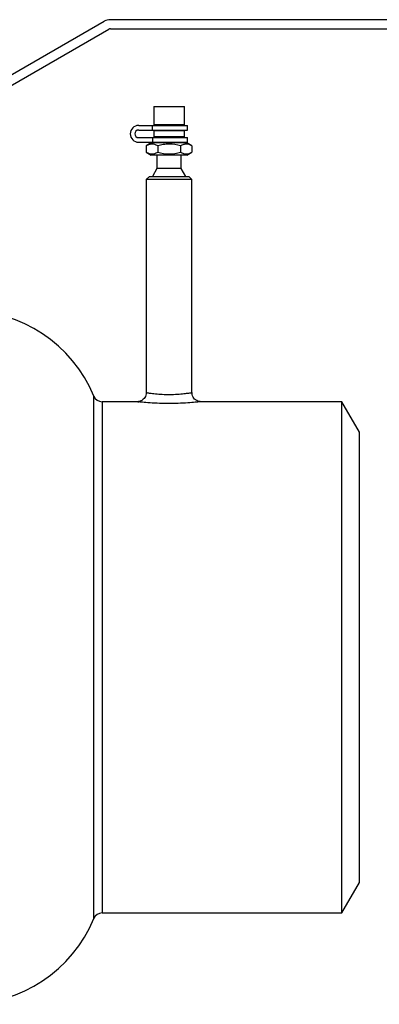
# Model space of a CAD drawing. Header units: millimetres. Extents: x -172 to 480, y -114 to 210.
# Tile 16 of 17: x 61 to 179, y -114 to 210. Entities that reach past the tile are written whole.
import ezdxf

# ---------------------------------------------------------------- set-up
doc = ezdxf.new("R2010")
doc.units = ezdxf.units.MM

msp = doc.modelspace()

# ---------------------------------------------------------------- linework, layer by layer
at = {"color": 7, "linetype": 'Continuous', "lineweight": 25}
for p, q in [((88.71, 208.96), (11.93, 164.63)), ((480, 209.5), (90.71, 209.5)), ((13.43, 162.04), (90.21, 206.37)), ((90.71, 206.5), (480, 206.5)), ((105, 181), (105, 175)), ((105, 181), (115, 181)), ((115, 175), (115, 181)), ((100, 174.75), (116, 174.75)), ((104.55, 173.25), (104.55, 174.75)), ((115, 175), (105, 175)), ((106, 175), (106, 174.75)), ((114, 174.75), (114, 175)), ((116, 173.25), (116, 174.75)), ((100, 173.25), (116, 173.25)), ((105, 173), (105, 171)), ((115, 173), (105, 173)), ((106, 173.25), (106, 173)), ((114, 173), (114, 173.25)), ((115, 171), (115, 173)), ((100, 170.75), (116, 170.75)), ((100, 169.25), (116, 169.25)), ((104.15, 169), (102.49, 168.04)), ((115.85, 169), (104.15, 169)), ((104.55, 170.75), (104.55, 169.25)), ((115, 171), (105, 171)), ((106, 171), (106, 170.75)), ((106, 169.25), (106, 169)), ((114, 170.75), (114, 171)), ((114, 169), (114, 169.25)), ((117.51, 168.04), (115.85, 169)), ((116, 169.25), (116, 170.75)), ((102.49, 168.04), (102.49, 165.96)), ((102.49, 165.96), (104.15, 165)), ((115.85, 165), (104.15, 165)), ((106, 165), (106, 160.6)), ((106.25, 168.04), (106.25, 165.96)), ((113.75, 168.04), (113.75, 165.96)), ((114, 160.6), (114, 165)), ((115.85, 165), (117.51, 165.96)), ((117.51, 168.04), (117.51, 165.96)), ((106, 160.6), (104.5, 158)), ((114, 160.6), (106, 160.6)), ((115.5, 158), (114, 160.6)), ((103.5, 158), (102.5, 157)), ((102.5, 157), (102.5, 86.98)), ((117.5, 157), (102.5, 157)), ((103.5, 158), (116.5, 158)), ((117.5, 157), (116.5, 158)), ((117.5, 87), (117.5, 157)), ((99.63, 84), (88.04, 84)), ((99.76, 83.97), (100.11, 83.93)), ((166.73, 84), (120.5, 84)), ((172.5, 74), (166.73, 84)), ((166.73, -84), (166.73, 84)), ((172.5, -74), (172.5, 74)), ((166.73, -84), (172.5, -74)), ((88.04, -84), (166.73, -84))]:
    msp.add_line(p, q, dxfattribs=at)
at = {"color": 1, "linetype": 'Continuous', "lineweight": 25}
for p, q in [((85.28, -85.84), (85.28, 85.84)), ((88.04, 84), (88.04, -84))]:
    msp.add_line(p, q, dxfattribs=at)
at = {"color": 7, "linetype": 'Continuous', "lineweight": 25}
for centre, radius, start, end in [((90.71, 205.5), 4, 90, 120), ((90.71, 205.5), 1, 90, 120), ((100, 172), 2.75, 90, 270), ((100, 172), 1.25, 90, 270), ((43, 68.18), 45.82, 22.672, 90), ((88.04, 87), 3, 202.672, 270), ((88.04, -87), 3, 90, 157.328), ((43, -68.18), 45.82, 270, 337.328)]:
    msp.add_arc(centre, radius, start, end, dxfattribs=at)
for points, knots in [([(106.25, 168.04), (105.94, 168.22), (105.63, 168.37), (105.01, 168.57), (104.69, 168.62), (104.21, 168.62), (104.05, 168.61), (103.74, 168.56), (103.58, 168.52), (103.11, 168.37), (102.8, 168.22), (102.49, 168.04)], [0, 0, 0, 0, 0.25, 0.25, 0.5, 0.5, 0.625, 0.625, 0.75, 0.75, 1, 1, 1, 1]), ([(113.75, 168.04), (112.53, 168.4), (111.29, 168.62), (109.36, 168.62), (108.72, 168.57), (107.47, 168.37), (106.86, 168.22), (106.25, 168.04)], [0, 0, 0, 0, 0.5, 0.5, 0.75, 0.75, 1, 1, 1, 1]), ([(117.51, 168.04), (117.2, 168.22), (116.89, 168.37), (116.27, 168.57), (115.95, 168.62), (115.47, 168.62), (115.31, 168.61), (115, 168.56), (114.84, 168.52), (114.37, 168.37), (114.06, 168.22), (113.75, 168.04)], [0, 0, 0, 0, 0.25, 0.25, 0.5, 0.5, 0.625, 0.625, 0.75, 0.75, 1, 1, 1, 1]), ([(102.49, 165.96), (102.8, 165.78), (103.11, 165.63), (103.73, 165.43), (104.05, 165.38), (104.53, 165.38), (104.69, 165.39), (105, 165.44), (105.16, 165.48), (105.63, 165.63), (105.94, 165.78), (106.25, 165.96)], [0, 0, 0, 0, 0.25, 0.25, 0.5, 0.5, 0.625, 0.625, 0.75, 0.75, 1, 1, 1, 1]), ([(106.25, 165.96), (107.47, 165.6), (108.71, 165.38), (110.64, 165.38), (111.28, 165.43), (112.53, 165.63), (113.14, 165.78), (113.75, 165.96)], [0, 0, 0, 0, 0.5, 0.5, 0.75, 0.75, 1, 1, 1, 1]), ([(113.75, 165.96), (114.06, 165.78), (114.37, 165.63), (114.99, 165.43), (115.31, 165.38), (115.79, 165.38), (115.95, 165.39), (116.26, 165.44), (116.42, 165.48), (116.89, 165.63), (117.2, 165.78), (117.51, 165.96)], [0, 0, 0, 0, 0.25, 0.25, 0.5, 0.5, 0.625, 0.625, 0.75, 0.75, 1, 1, 1, 1]), ([(102.47, 86.98), (102.48, 86.86), (102.5, 86.42), (102.26, 85.73), (101.81, 85.04), (101.29, 84.56), (100.76, 84.26), (100.32, 84.1), (100.06, 84.06), (99.98, 84.04)], [0, 0, 0, 0, 0.084111, 0.31394, 0.504659, 0.669641, 0.813423, 0.936418, 1, 1, 1, 1]), ([(120.15, 84.02), (119.99, 84.05), (119.63, 84.1), (119.01, 84.36), (118.36, 84.83), (117.84, 85.53), (117.53, 86.28), (117.54, 86.79), (117.54, 87)], [0, 0, 0, 0, 0.108277, 0.256129, 0.458298, 0.647925, 0.857005, 1, 1, 1, 1]), ([(120.5, 84), (120.49, 84), (120.43, 83.99), (119.64, 83.9), (117.58, 83.69), (114.66, 83.49), (111.22, 83.37), (107.66, 83.39), (104.36, 83.55), (101.66, 83.76), (100.15, 83.92), (99.48, 84), (99.59, 83.99), (99.63, 83.98)], [0, 0, 0, 0, 0.03475, 0.139677, 0.245835, 0.353909, 0.462997, 0.571681, 0.679502, 0.786753, 0.893351, 0.964844, 1, 1, 1, 1])]:
    msp.add_open_spline(points, degree=3, knots=knots, dxfattribs=at)
at = {"color": 1, "linetype": 'Continuous', "lineweight": 25}
msp.add_open_spline([(102.59, 86.98), (102.57, 86.99), (102.48, 87), (102.96, 86.92), (104.03, 86.76), (105.96, 86.53), (108.32, 86.37), (110.88, 86.35), (113.34, 86.47), (115.42, 86.69), (116.89, 86.9), (117.45, 86.99), (117.49, 87), (117.5, 87)], degree=3, knots=[0, 0, 0, 0, 0.035158, 0.107807, 0.2155, 0.322676, 0.429237, 0.536041, 0.643572, 0.751176, 0.858098, 0.964639, 1, 1, 1, 1], dxfattribs=at)

doc.saveas('drawing.dxf')
